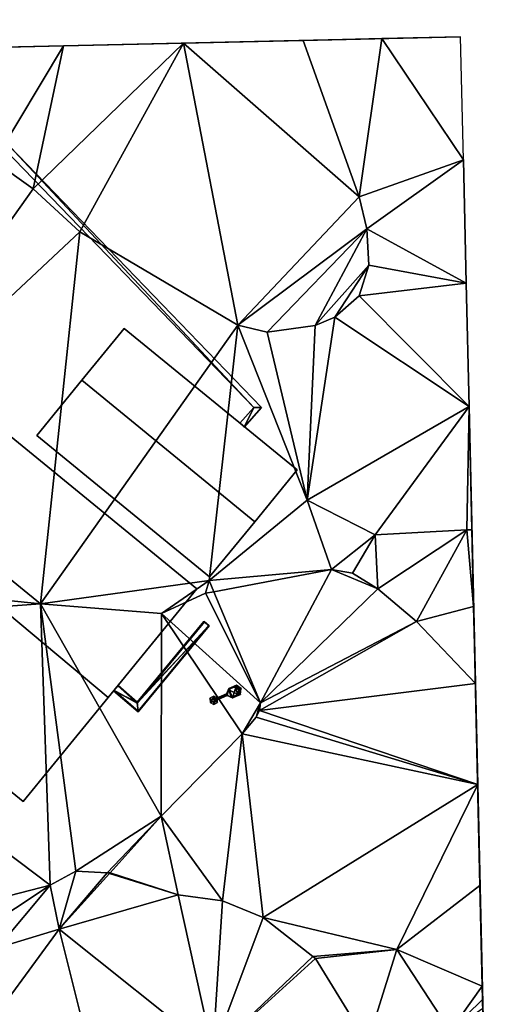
# Model space of a CAD drawing. Header units: inches. Extents: x 572839 to 573167, y 7035528 to 7035769.
# Tile 48 of 50: x 573071 to 573088, y 7035710 to 7035745. Entities that reach past the tile are written whole.
import ezdxf

# ---------------------------------------------------------------- set-up
doc = ezdxf.new("R2010")
doc.units = ezdxf.units.IN
doc.header["$MEASUREMENT"] = 0
for name, color, linetype in [('Bygning', 10, 'Continuous'), ('Objekter_Gjerde', 10, 'Continuous'), ('Objekter_Mast', 10, 'Continuous'), ('Objekter_Mur', 10, 'Continuous'), ('Terreng_ortofoto', 10, 'Continuous')]:
    doc.layers.add(name, color=color, linetype=linetype)

msp = doc.modelspace()

# ---------------------------------------------------------------- linework, layer by layer
at = {"layer": 'Bygning', "color": 74, "true_color": 0x55aa00}
for points in [[(573073.93, 7035721.12, 46.71), (573077.06, 7035724.95, 44.15), (573063.24, 7035736.26, 44.15), (573060.15, 7035732.65, 46.71)], [(573073.93, 7035721.12, 46.71), (573077.06, 7035724.95, 44.15), (573063.24, 7035736.26, 44.15), (573060.15, 7035732.65, 46.71)], [(573063.24, 7035736.26, 44.15), (573077.06, 7035724.95, 44.15), (573077.06, 7035724.95, 40.566), (573063.24, 7035736.26, 41.127)], [(573073, 7035732.3, 44.67), (573074.49, 7035734.13, 43.38), (573074.49, 7035734.13, 41), (573073, 7035732.3, 41)], [(573079.1, 7035727.311, 44.67), (573080.59, 7035729.14, 43.38), (573074.49, 7035734.13, 43.38), (573073, 7035732.3, 44.67)], [(573079.1, 7035727.311, 44.67), (573080.59, 7035729.14, 43.38), (573074.49, 7035734.13, 43.38), (573073, 7035732.3, 44.67)], [(573074.49, 7035734.13, 43.38), (573080.59, 7035729.14, 43.38), (573080.59, 7035729.14, 40.909), (573074.49, 7035734.13, 41)], [(573060.15, 7035732.65, 46.71), (573056.95, 7035728.89, 44.15), (573070.93, 7035717.45, 44.15), (573073.93, 7035721.12, 46.71)], [(573060.15, 7035732.65, 46.71), (573056.95, 7035728.89, 44.15), (573070.93, 7035717.45, 44.15), (573073.93, 7035721.12, 46.71)], [(573071.41, 7035730.36, 43.38), (573073, 7035732.3, 44.67), (573073, 7035732.3, 41), (573071.41, 7035730.36, 41)], [(573073, 7035732.3, 44.67), (573071.41, 7035730.36, 43.38), (573077.5, 7035725.37, 43.38), (573079.1, 7035727.311, 44.67)], [(573073, 7035732.3, 44.67), (573071.41, 7035730.36, 43.38), (573077.5, 7035725.37, 43.38), (573079.1, 7035727.311, 44.67)], [(573077.5, 7035725.37, 43.38), (573071.41, 7035730.36, 43.38), (573071.41, 7035730.36, 41), (573077.5, 7035725.37, 40.429)], [(573080.59, 7035729.14, 43.38), (573079.1, 7035727.311, 44.67), (573079.1, 7035727.311, 40.68), (573080.59, 7035729.14, 40.909)], [(573070.93, 7035717.45, 44.15), (573056.95, 7035728.89, 44.15), (573056.95, 7035728.89, 41.224), (573070.93, 7035717.45, 40.299)], [(573079.1, 7035727.311, 44.67), (573077.5, 7035725.37, 43.38), (573077.5, 7035725.37, 40.429), (573079.1, 7035727.311, 40.68)], [(573077.06, 7035724.95, 44.15), (573073.93, 7035721.12, 46.71), (573073.93, 7035721.12, 40.543), (573077.06, 7035724.95, 40.566)], [(573073.93, 7035721.12, 46.71), (573070.93, 7035717.45, 44.15), (573070.93, 7035717.45, 40.299), (573073.93, 7035721.12, 40.543)]]:
    msp.add_3dface(points, dxfattribs=at)
at = {"layer": 'Terreng_ortofoto'}
for points in [[(573048.817, 7035743.554, 40.249), (573072.355, 7035744.092, 41.116), (573086.355, 7035744.412, 41.102)], [(573072.355, 7035744.092, 41.116), (573080.809, 7035744.285, 41), (573086.355, 7035744.412, 41.102)], [(573080.809, 7035744.285, 41), (573083.582, 7035744.348, 41.051), (573086.355, 7035744.412, 41.102)], [(573086.355, 7035744.412, 41.102), (573083.582, 7035744.348, 41.051), (573086.455, 7035740.068, 41.09)], [(573048.817, 7035743.554, 40.249), (573059.673, 7035743.802, 41.291), (573072.355, 7035744.092, 41.116)], [(573072.355, 7035744.092, 41.116), (573059.673, 7035743.802, 41.291), (573068.128, 7035743.995, 41.175)], [(573069.91, 7035740.032, 41), (573072.355, 7035744.092, 41.116), (573068.128, 7035743.995, 41.175)], [(573069.91, 7035740.032, 41), (573071.28, 7035739.052, 41), (573072.355, 7035744.092, 41.116)], [(573072.355, 7035744.092, 41.116), (573071.28, 7035739.052, 41), (573076.582, 7035744.188, 41.058)], [(573071.28, 7035739.052, 41), (573072.93, 7035737.532, 41), (573076.582, 7035744.188, 41.058)], [(573072.355, 7035744.092, 41.116), (573076.582, 7035744.188, 41.058), (573080.809, 7035744.285, 41)], [(573078.5, 7035734.242, 41), (573076.582, 7035744.188, 41.058), (573072.93, 7035737.532, 41)], [(573076.582, 7035744.188, 41.058), (573082.78, 7035738.772, 41), (573080.809, 7035744.285, 41)], [(573078.5, 7035734.242, 41), (573082.78, 7035738.772, 41), (573076.582, 7035744.188, 41.058)], [(573080.809, 7035744.285, 41), (573082.78, 7035738.772, 41), (573083.582, 7035744.348, 41.051)], [(573082.78, 7035738.772, 41), (573086.455, 7035740.068, 41.09), (573083.582, 7035744.348, 41.051)], [(573064.8, 7035729.922, 41), (573071.28, 7035739.052, 41), (573069.91, 7035740.032, 41)], [(573082.78, 7035738.772, 41), (573083.05, 7035737.642, 41), (573086.455, 7035740.068, 41.09)], [(573086.554, 7035735.723, 41.078), (573086.455, 7035740.068, 41.09), (573083.05, 7035737.642, 41)], [(573086.654, 7035731.379, 41.066), (573086.455, 7035740.068, 41.09), (573086.554, 7035735.723, 41.078)], [(573064.8, 7035729.922, 41), (573072.93, 7035737.532, 41), (573071.28, 7035739.052, 41)], [(573078.5, 7035734.242, 41), (573083.05, 7035737.642, 41), (573082.78, 7035738.772, 41)], [(573071.54, 7035724.422, 41), (573072.93, 7035737.532, 41), (573064.8, 7035729.922, 41)], [(573071.54, 7035724.422, 41), (573078.5, 7035734.242, 41), (573072.93, 7035737.532, 41)], [(573079.54, 7035734.002, 41), (573083.05, 7035737.642, 41), (573078.5, 7035734.242, 41)], [(573079.54, 7035734.002, 41), (573081.23, 7035734.232, 41), (573083.05, 7035737.642, 41)], [(573081.23, 7035734.232, 41), (573083.12, 7035736.362, 41), (573083.05, 7035737.642, 41)], [(573086.554, 7035735.723, 41.078), (573083.05, 7035737.642, 41), (573083.12, 7035736.362, 41)], [(573081.92, 7035734.532, 41), (573083.12, 7035736.362, 41), (573081.23, 7035734.232, 41)], [(573081.92, 7035734.532, 41), (573082.78, 7035735.282, 41), (573083.12, 7035736.362, 41)], [(573082.78, 7035735.282, 41), (573086.554, 7035735.723, 41.078), (573083.12, 7035736.362, 41)], [(573082.78, 7035735.282, 41), (573086.654, 7035731.379, 41.066), (573086.554, 7035735.723, 41.078)], [(573081.92, 7035734.532, 41), (573086.654, 7035731.379, 41.066), (573082.78, 7035735.282, 41)], [(573080.948, 7035728.071, 40.89), (573086.654, 7035731.379, 41.066), (573081.92, 7035734.532, 41)], [(573080.948, 7035728.071, 40.89), (573081.92, 7035734.532, 41), (573081.23, 7035734.232, 41)], [(573071.54, 7035724.422, 41), (573077.488, 7035725.242, 40.42), (573078.5, 7035734.242, 41)], [(573077.488, 7035725.242, 40.42), (573080.948, 7035728.071, 40.89), (573078.5, 7035734.242, 41)], [(573080.948, 7035728.071, 40.89), (573079.54, 7035734.002, 41), (573078.5, 7035734.242, 41)], [(573080.948, 7035728.071, 40.89), (573081.23, 7035734.232, 41), (573079.54, 7035734.002, 41)], [(573083.34, 7035726.851, 40.89), (573086.654, 7035731.379, 41.066), (573080.948, 7035728.071, 40.89)], [(573083.34, 7035726.851, 40.89), (573086.575, 7035727.025, 41.045), (573086.654, 7035731.379, 41.066)], [(573086.575, 7035727.025, 41.045), (573086.753, 7035727.035, 41.054), (573086.654, 7035731.379, 41.066)], [(573087.335, 7035701.611, 38.578), (573086.654, 7035731.379, 41.066), (573087.04, 7035714.495, 40.541)], [(573087.335, 7035701.611, 38.578), (573087.721, 7035684.742, 38), (573086.654, 7035731.379, 41.066)], [(573086.753, 7035727.035, 41.054), (573086.815, 7035724.324, 41.027), (573086.654, 7035731.379, 41.066)], [(573086.815, 7035724.324, 41.027), (573086.877, 7035721.613, 41), (573086.654, 7035731.379, 41.066)], [(573086.877, 7035721.613, 41), (573087.04, 7035714.495, 40.541), (573086.654, 7035731.379, 41.066)], [(573071.54, 7035724.422, 41), (573064.8, 7035729.922, 41), (573061.464, 7035725.456, 41.049)], [(573077.488, 7035725.242, 40.42), (573081.81, 7035725.632, 41), (573080.948, 7035728.071, 40.89)], [(573083.34, 7035726.851, 40.89), (573080.948, 7035728.071, 40.89), (573081.81, 7035725.632, 41)], [(573086.575, 7035727.025, 41.045), (573086.815, 7035724.324, 41.027), (573086.753, 7035727.035, 41.054)], [(573083.34, 7035726.851, 40.89), (573081.81, 7035725.632, 41), (573082.55, 7035725.502, 41)], [(573083.34, 7035726.851, 40.89), (573082.55, 7035725.502, 41), (573083.44, 7035724.952, 41)], [(573083.34, 7035726.851, 40.89), (573083.44, 7035724.952, 41), (573086.575, 7035727.025, 41.045)], [(573086.575, 7035727.025, 41.045), (573083.44, 7035724.952, 41), (573084.8, 7035723.802, 41)], [(573086.575, 7035727.025, 41.045), (573084.8, 7035723.802, 41), (573086.815, 7035724.324, 41.027)], [(573071.54, 7035724.422, 41), (573061.464, 7035725.456, 41.049), (573059.866, 7035723.573, 40.936)], [(573077.488, 7035725.242, 40.42), (573077.653, 7035724.847, 40.405), (573081.81, 7035725.632, 41)], [(573079.3, 7035720.93, 40.26), (573081.81, 7035725.632, 41), (573077.653, 7035724.847, 40.405)], [(573079.3, 7035720.93, 40.26), (573083.44, 7035724.952, 41), (573081.81, 7035725.632, 41)], [(573083.44, 7035724.952, 41), (573082.55, 7035725.502, 41), (573081.81, 7035725.632, 41)], [(573071.54, 7035724.422, 41), (573075.81, 7035724.083, 41), (573077.488, 7035725.242, 40.42)], [(573075.81, 7035724.083, 41), (573077.36, 7035724.792, 41), (573077.488, 7035725.242, 40.42)], [(573077.488, 7035725.242, 40.42), (573077.36, 7035724.792, 41), (573077.653, 7035724.847, 40.405)], [(573079.3, 7035720.93, 40.26), (573084.8, 7035723.802, 41), (573083.44, 7035724.952, 41)], [(573075.81, 7035724.083, 41), (573079.3, 7035720.93, 40.26), (573077.36, 7035724.792, 41)], [(573079.3, 7035720.93, 40.26), (573077.653, 7035724.847, 40.405), (573077.36, 7035724.792, 41)], [(573071.54, 7035724.422, 41), (573059.866, 7035723.573, 40.936), (573071.88, 7035714.502, 40)], [(573071.54, 7035724.422, 41), (573071.88, 7035714.502, 40), (573072.79, 7035714.992, 40)], [(573071.54, 7035724.422, 41), (573072.79, 7035714.992, 40), (573075.8, 7035716.93, 39.95)], [(573071.54, 7035724.422, 41), (573075.8, 7035716.93, 39.95), (573075.81, 7035724.083, 41)], [(573084.8, 7035723.802, 41), (573086.877, 7035721.613, 41), (573086.815, 7035724.324, 41.027)], [(573078.66, 7035719.84, 40.2), (573075.81, 7035724.083, 41), (573075.8, 7035716.93, 39.95)], [(573078.66, 7035719.84, 40.2), (573079.3, 7035720.93, 40.26), (573075.81, 7035724.083, 41)], [(573059.866, 7035723.573, 40.936), (573062.903, 7035712.19, 39.89), (573071.88, 7035714.502, 40)], [(573079.3, 7035720.93, 40.26), (573079.26, 7035720.66, 40.26), (573084.8, 7035723.802, 41)], [(573079.26, 7035720.66, 40.26), (573086.877, 7035721.613, 41), (573084.8, 7035723.802, 41)], [(573079.26, 7035720.66, 40.26), (573086.958, 7035718.054, 40.77), (573086.877, 7035721.613, 41)], [(573086.877, 7035721.613, 41), (573086.958, 7035718.054, 40.77), (573087.04, 7035714.495, 40.541)], [(573078.66, 7035719.84, 40.2), (573079.15, 7035720.42, 40.2), (573079.3, 7035720.93, 40.26)], [(573079.15, 7035720.42, 40.2), (573079.26, 7035720.66, 40.26), (573079.3, 7035720.93, 40.26)], [(573079.15, 7035720.42, 40.2), (573086.958, 7035718.054, 40.77), (573079.26, 7035720.66, 40.26)], [(573078.66, 7035719.84, 40.2), (573086.958, 7035718.054, 40.77), (573079.15, 7035720.42, 40.2)], [(573078.66, 7035719.84, 40.2), (573075.8, 7035716.93, 39.95), (573077.96, 7035713.952, 40)], [(573078.66, 7035719.84, 40.2), (573077.96, 7035713.952, 40), (573079.39, 7035713.362, 40)], [(573078.66, 7035719.84, 40.2), (573079.39, 7035713.362, 40), (573086.958, 7035718.054, 40.77)], [(573079.39, 7035713.362, 40), (573084.11, 7035712.24, 40.14), (573086.958, 7035718.054, 40.77)], [(573086.958, 7035718.054, 40.77), (573084.11, 7035712.24, 40.14), (573087.04, 7035714.495, 40.541)], [(573075.8, 7035716.93, 39.95), (573072.79, 7035714.992, 40), (573073.9, 7035714.932, 40)], [(573075.8, 7035716.93, 39.95), (573073.9, 7035714.932, 40), (573074, 7035714.94, 39.915)], [(573076.4, 7035714.162, 40), (573075.8, 7035716.93, 39.95), (573074, 7035714.94, 39.915)], [(573076.4, 7035714.162, 40), (573077.96, 7035713.952, 40), (573075.8, 7035716.93, 39.95)], [(573071.88, 7035714.502, 40), (573072.2, 7035712.95, 39.88), (573072.79, 7035714.992, 40)], [(573072.2, 7035712.95, 39.88), (573073.9, 7035714.932, 40), (573072.79, 7035714.992, 40)], [(573072.2, 7035712.95, 39.88), (573073.973, 7035714.91, 40), (573073.9, 7035714.932, 40)], [(573072.2, 7035712.95, 39.88), (573076.4, 7035714.162, 40), (573073.973, 7035714.91, 40)], [(573073.9, 7035714.932, 40), (573073.973, 7035714.91, 40), (573074, 7035714.94, 39.915)], [(573076.4, 7035714.162, 40), (573074, 7035714.94, 39.915), (573073.973, 7035714.91, 40)], [(573066.95, 7035711.232, 40), (573071.88, 7035714.502, 40), (573062.903, 7035712.19, 39.89)], [(573066.95, 7035711.232, 40), (573070.03, 7035712.292, 40), (573071.88, 7035714.502, 40)], [(573070.03, 7035712.292, 40), (573072.2, 7035712.95, 39.88), (573071.88, 7035714.502, 40)], [(573087.121, 7035710.937, 40.312), (573087.04, 7035714.495, 40.541), (573084.11, 7035712.24, 40.14)], [(573087.335, 7035701.611, 38.578), (573087.04, 7035714.495, 40.541), (573087.209, 7035707.109, 40.067)], [(573087.209, 7035707.109, 40.067), (573087.04, 7035714.495, 40.541), (573087.132, 7035710.471, 40.283)], [(573087.121, 7035710.937, 40.312), (573087.132, 7035710.471, 40.283), (573087.04, 7035714.495, 40.541)], [(573077.621, 7035708.631, 39.848), (573076.4, 7035714.162, 40), (573072.2, 7035712.95, 39.88)], [(573077.621, 7035708.631, 39.848), (573077.96, 7035713.952, 40), (573076.4, 7035714.162, 40)], [(573077.621, 7035708.631, 39.848), (573079.39, 7035713.362, 40), (573077.96, 7035713.952, 40)], [(573077.621, 7035708.631, 39.848), (573081.144, 7035711.987, 39.96), (573079.39, 7035713.362, 40)], [(573079.39, 7035713.362, 40), (573081.144, 7035711.987, 39.96), (573084.11, 7035712.24, 40.14)], [(573069.34, 7035709.05, 39.58), (573072.2, 7035712.95, 39.88), (573070.03, 7035712.292, 40)], [(573069.34, 7035709.05, 39.58), (573074.113, 7035705.291, 39.736), (573072.2, 7035712.95, 39.88)], [(573077.621, 7035708.631, 39.848), (573072.2, 7035712.95, 39.88), (573074.113, 7035705.291, 39.736)], [(573081.144, 7035711.987, 39.96), (573081.24, 7035711.912, 40), (573084.11, 7035712.24, 40.14)], [(573083.07, 7035708.932, 40), (573084.11, 7035712.24, 40.14), (573081.24, 7035711.912, 40)], [(573083.07, 7035708.932, 40), (573085.99, 7035709.36, 40.11), (573084.11, 7035712.24, 40.14)], [(573085.99, 7035709.36, 40.11), (573087.121, 7035710.937, 40.312), (573084.11, 7035712.24, 40.14)], [(573077.621, 7035708.631, 39.848), (573081.24, 7035711.912, 40), (573081.144, 7035711.987, 39.96)], [(573077.621, 7035708.631, 39.848), (573083.07, 7035708.932, 40), (573081.24, 7035711.912, 40)], [(573085.99, 7035709.36, 40.11), (573087.132, 7035710.471, 40.283), (573087.121, 7035710.937, 40.312)], [(573085.99, 7035709.36, 40.11), (573087.139, 7035710.164, 40.294), (573087.132, 7035710.471, 40.283)], [(573087.209, 7035707.109, 40.067), (573087.132, 7035710.471, 40.283), (573087.139, 7035710.164, 40.294)]]:
    msp.add_3dface(points, dxfattribs=at)

# ---------------------------------------------------------------- meshes
at = {"layer": 'Objekter_Gjerde', "color": 24, "true_color": 0xaa170d}
mesh = msp.add_polyface(dxfattribs=at)
corners = [(573070.309, 7035740.409, 41.013), (573070.451, 7035740.551, 41.018), (573065.876, 7035745.014, 41.209), (573065.736, 7035744.871, 41.217), (573079.064, 7035731.337, 40.903), (573079.336, 7035731.343, 40.929), (573078.725, 7035730.654, 40.827), (573078.575, 7035730.786, 40.821), (573070.309, 7035740.409, 41.95), (573070.451, 7035740.551, 41.95), (573065.876, 7035745.014, 41.808), (573065.736, 7035744.871, 41.808), (573079.064, 7035731.337, 42.01), (573079.336, 7035731.343, 42.01), (573078.725, 7035730.654, 42.01), (573078.575, 7035730.786, 42.01)]
mesh.append_faces([[corners[k] for k in face] for face in [(10, 9, 2), (9, 1, 2), (9, 13, 1), (13, 5, 1), (0, 4, 1), (7, 6, 4), (6, 5, 4), (4, 5, 1), (2, 3, 0), (0, 1, 2), (13, 14, 5), (14, 6, 5), (14, 15, 6), (15, 7, 6), (15, 12, 4), (15, 4, 7), (8, 11, 3), (8, 3, 0), (12, 8, 0), (12, 0, 4), (8, 11, 3), (8, 3, 0), (11, 10, 3), (10, 2, 3), (10, 9, 2), (9, 1, 2), (9, 13, 1), (13, 5, 1), (13, 14, 5), (14, 6, 5), (14, 15, 6), (15, 7, 6), (15, 12, 4), (15, 4, 7), (12, 8, 0), (12, 0, 4), (11, 10, 3), (10, 2, 3), (8, 12, 9), (15, 14, 12), (14, 13, 12), (12, 13, 9), (10, 11, 8), (8, 9, 10), (8, 12, 9), (15, 14, 12), (14, 13, 12), (12, 13, 9), (10, 11, 8), (8, 9, 10), (0, 4, 1), (7, 6, 4), (6, 5, 4), (4, 5, 1), (2, 3, 0), (0, 1, 2)]], dxfattribs={"color": 25})
mesh = msp.add_polyface(dxfattribs=at)
corners = [(573070.309, 7035740.409, 41.013), (573070.451, 7035740.551, 41.018), (573065.876, 7035745.014, 41.209), (573065.736, 7035744.871, 41.217), (573079.064, 7035731.337, 40.903), (573079.336, 7035731.343, 40.929), (573078.725, 7035730.654, 40.827), (573078.575, 7035730.786, 40.821), (573070.309, 7035740.409, 41.95), (573070.451, 7035740.551, 41.95), (573065.876, 7035745.014, 41.808), (573065.736, 7035744.871, 41.808), (573079.064, 7035731.337, 42.01), (573079.336, 7035731.343, 42.01), (573078.725, 7035730.654, 42.01), (573078.575, 7035730.786, 42.01)]
mesh.append_faces([[corners[k] for k in face] for face in [(10, 9, 2), (9, 1, 2), (9, 13, 1), (13, 5, 1), (0, 4, 1), (7, 6, 4), (6, 5, 4), (4, 5, 1), (2, 3, 0), (0, 1, 2), (13, 14, 5), (14, 6, 5), (14, 15, 6), (15, 7, 6), (15, 12, 4), (15, 4, 7), (8, 11, 3), (8, 3, 0), (12, 8, 0), (12, 0, 4), (8, 11, 3), (8, 3, 0), (11, 10, 3), (10, 2, 3), (10, 9, 2), (9, 1, 2), (9, 13, 1), (13, 5, 1), (13, 14, 5), (14, 6, 5), (14, 15, 6), (15, 7, 6), (15, 12, 4), (15, 4, 7), (12, 8, 0), (12, 0, 4), (11, 10, 3), (10, 2, 3), (8, 12, 9), (15, 14, 12), (14, 13, 12), (12, 13, 9), (10, 11, 8), (8, 9, 10), (8, 12, 9), (15, 14, 12), (14, 13, 12), (12, 13, 9), (10, 11, 8), (8, 9, 10), (0, 4, 1), (7, 6, 4), (6, 5, 4), (4, 5, 1), (2, 3, 0), (0, 1, 2)]])
mesh = msp.add_polyface(dxfattribs=at)
corners = [(573077.477, 7035723.656, 40.814), (573077.323, 7035723.784, 40.845), (573074.958, 7035720.923, 40.526), (573074.982, 7035720.637, 40.484), (573074.134, 7035721.375, 40.571), (573074.266, 7035721.525, 40.598), (573077.477, 7035723.656, 42), (573077.323, 7035723.784, 42), (573074.958, 7035720.923, 42.32), (573074.982, 7035720.637, 42.32), (573074.134, 7035721.375, 42.32), (573074.266, 7035721.525, 42.32)]
mesh.append_faces([[corners[k] for k in face] for face in [(11, 8, 5), (8, 2, 5), (8, 7, 2), (7, 1, 2), (2, 5, 4), (2, 4, 3), (0, 2, 3), (0, 1, 2), (7, 6, 1), (6, 0, 1), (6, 9, 0), (9, 3, 0), (9, 10, 4), (9, 4, 3), (10, 11, 5), (10, 5, 4), (11, 8, 5), (8, 2, 5), (8, 7, 2), (7, 1, 2), (7, 6, 1), (6, 0, 1), (6, 9, 0), (9, 3, 0), (9, 10, 4), (9, 4, 3), (10, 11, 5), (10, 5, 4), (8, 11, 10), (8, 10, 9), (6, 8, 9), (6, 7, 8), (8, 11, 10), (8, 10, 9), (6, 8, 9), (6, 7, 8), (2, 5, 4), (2, 4, 3), (0, 2, 3), (0, 1, 2)]], dxfattribs={"color": 25})
mesh = msp.add_polyface(dxfattribs=at)
corners = [(573077.477, 7035723.656, 40.814), (573077.323, 7035723.784, 40.845), (573074.958, 7035720.923, 40.526), (573074.982, 7035720.637, 40.484), (573074.134, 7035721.375, 40.571), (573074.266, 7035721.525, 40.598), (573077.477, 7035723.656, 42), (573077.323, 7035723.784, 42), (573074.958, 7035720.923, 42.32), (573074.982, 7035720.637, 42.32), (573074.134, 7035721.375, 42.32), (573074.266, 7035721.525, 42.32)]
mesh.append_faces([[corners[k] for k in face] for face in [(11, 8, 5), (8, 2, 5), (8, 7, 2), (7, 1, 2), (2, 5, 4), (2, 4, 3), (0, 2, 3), (0, 1, 2), (7, 6, 1), (6, 0, 1), (6, 9, 0), (9, 3, 0), (9, 10, 4), (9, 4, 3), (10, 11, 5), (10, 5, 4), (11, 8, 5), (8, 2, 5), (8, 7, 2), (7, 1, 2), (7, 6, 1), (6, 0, 1), (6, 9, 0), (9, 3, 0), (9, 10, 4), (9, 4, 3), (10, 11, 5), (10, 5, 4), (8, 11, 10), (8, 10, 9), (6, 8, 9), (6, 7, 8), (8, 11, 10), (8, 10, 9), (6, 8, 9), (6, 7, 8), (2, 5, 4), (2, 4, 3), (0, 2, 3), (0, 1, 2)]])
at = {"layer": 'Objekter_Mast', "color": 24, "true_color": 0xaa170d}
mesh = msp.add_polyface(dxfattribs=at)
corners = [(573078.099, 7035721.242, 45.9), (573077.638, 7035721.049, 45.78), (573077.65, 7035721.021, 45.78), (573077.662, 7035720.993, 45.78), (573078.123, 7035721.187, 45.9), (573078.179, 7035721.439, 45.954), (573078.319, 7035721.107, 45.954), (573078.456, 7035721.555, 46.029), (573078.596, 7035721.223, 46.029), (573078.623, 7035721.43, 46.08), (573077.738, 7035721.084, 45.9), (573078.106, 7035721.239, 46.02), (573078.503, 7035721.223, 46.149), (573078.525, 7035721.389, 46.2), (573078.392, 7035721.489, 46.149), (573078.17, 7035721.396, 46.074), (573077.702, 7035721.051, 46.2), (573077.78, 7035721.096, 40.436), (573077.65, 7035721.171, 40.436), (573077.65, 7035721.081, 46.2), (573077.747, 7035721.062, 45.9), (573077.756, 7035721.04, 45.9), (573078.125, 7035721.195, 46.02), (573078.282, 7035721.13, 46.074), (573077.598, 7035721.051, 46.2), (573077.52, 7035721.095, 40.436), (573077.598, 7035720.991, 46.2), (573077.521, 7035720.945, 40.436), (573077.65, 7035720.961, 46.2), (573077.651, 7035720.871, 40.436), (573077.702, 7035720.991, 46.2), (573077.78, 7035720.947, 40.436)]
mesh.append_faces([[corners[k] for k in face] for face in [(19, 16, 18), (16, 17, 18), (16, 30, 31), (16, 31, 17), (30, 28, 29), (30, 29, 31), (28, 26, 27), (28, 27, 29), (26, 24, 25), (26, 25, 27), (24, 19, 18), (24, 18, 25), (19, 16, 18), (16, 17, 18), (16, 30, 31), (16, 31, 17), (30, 28, 29), (30, 29, 31), (28, 26, 27), (28, 27, 29), (26, 24, 25), (26, 25, 27), (24, 19, 18), (24, 18, 25), (4, 0, 2), (7, 8, 9), (4, 6, 5), (6, 8, 7), (6, 7, 5), (4, 5, 0), (2, 3, 4), (0, 1, 2), (22, 11, 20), (14, 12, 13), (22, 23, 15), (23, 12, 15), (15, 12, 14), (22, 15, 11), (20, 21, 22), (11, 10, 20), (22, 11, 20), (14, 12, 13), (22, 23, 15), (23, 12, 15), (15, 12, 14), (22, 15, 11), (20, 21, 22), (11, 10, 20), (20, 10, 2), (10, 1, 2), (11, 15, 5), (11, 5, 0), (15, 14, 5), (14, 7, 5), (14, 13, 9), (14, 9, 7), (12, 23, 6), (12, 6, 8), (23, 22, 6), (22, 4, 6), (22, 21, 4), (21, 3, 4), (21, 20, 2), (21, 2, 3), (20, 10, 2), (10, 1, 2), (10, 11, 0), (10, 0, 1), (11, 15, 5), (11, 5, 0), (14, 13, 9), (14, 9, 7), (13, 12, 9), (12, 8, 9), (12, 23, 6), (12, 6, 8), (22, 21, 4), (21, 3, 4), (21, 20, 2), (21, 2, 3), (16, 30, 31), (16, 31, 17), (30, 28, 29), (30, 29, 31), (28, 26, 27), (28, 27, 29), (26, 24, 25), (26, 25, 27), (24, 19, 18), (24, 18, 25), (4, 0, 2), (7, 8, 9), (4, 6, 5), (6, 8, 7), (6, 7, 5), (4, 5, 0), (2, 3, 4), (0, 1, 2), (22, 11, 20), (14, 12, 13), (22, 23, 15), (23, 12, 15), (15, 12, 14), (22, 15, 11), (20, 21, 22), (11, 10, 20), (10, 11, 0), (10, 0, 1), (11, 15, 5), (11, 5, 0), (15, 14, 5), (14, 7, 5), (13, 12, 9), (12, 8, 9), (12, 23, 6), (12, 6, 8), (23, 22, 6), (22, 4, 6), (23, 22, 6), (22, 4, 6), (21, 20, 2), (21, 2, 3), (22, 21, 4), (21, 3, 4), (14, 13, 9), (14, 9, 7), (20, 10, 2), (10, 1, 2), (19, 16, 18), (16, 17, 18), (15, 14, 5), (14, 7, 5), (13, 12, 9), (12, 8, 9), (10, 11, 0), (10, 0, 1), (4, 0, 2), (7, 8, 9), (4, 6, 5), (6, 8, 7), (6, 7, 5), (4, 5, 0), (2, 3, 4), (0, 1, 2)]], dxfattribs={"color": 34})
mesh = msp.add_polyface(dxfattribs=at)
corners = [(573078.099, 7035721.242, 45.9), (573077.638, 7035721.049, 45.78), (573077.65, 7035721.021, 45.78), (573077.662, 7035720.993, 45.78), (573078.123, 7035721.187, 45.9), (573078.179, 7035721.439, 45.954), (573078.319, 7035721.107, 45.954), (573078.456, 7035721.555, 46.029), (573078.596, 7035721.223, 46.029), (573078.623, 7035721.43, 46.08), (573077.738, 7035721.084, 45.9), (573078.106, 7035721.239, 46.02), (573078.503, 7035721.223, 46.149), (573078.525, 7035721.389, 46.2), (573078.392, 7035721.489, 46.149), (573078.17, 7035721.396, 46.074), (573077.702, 7035721.051, 46.2), (573077.78, 7035721.096, 40.436), (573077.65, 7035721.171, 40.436), (573077.65, 7035721.081, 46.2), (573077.747, 7035721.062, 45.9), (573077.756, 7035721.04, 45.9), (573078.125, 7035721.195, 46.02), (573078.282, 7035721.13, 46.074), (573077.598, 7035721.051, 46.2), (573077.52, 7035721.095, 40.436), (573077.598, 7035720.991, 46.2), (573077.521, 7035720.945, 40.436), (573077.65, 7035720.961, 46.2), (573077.651, 7035720.871, 40.436), (573077.702, 7035720.991, 46.2), (573077.78, 7035720.947, 40.436)]
mesh.append_faces([[corners[k] for k in face] for face in [(19, 16, 18), (16, 17, 18), (16, 30, 31), (16, 31, 17), (30, 28, 29), (30, 29, 31), (28, 26, 27), (28, 27, 29), (26, 24, 25), (26, 25, 27), (24, 19, 18), (24, 18, 25), (19, 16, 18), (16, 17, 18), (16, 30, 31), (16, 31, 17), (30, 28, 29), (30, 29, 31), (28, 26, 27), (28, 27, 29), (26, 24, 25), (26, 25, 27), (24, 19, 18), (24, 18, 25), (4, 0, 2), (7, 8, 9), (4, 6, 5), (6, 8, 7), (6, 7, 5), (4, 5, 0), (2, 3, 4), (0, 1, 2), (22, 11, 20), (14, 12, 13), (22, 23, 15), (23, 12, 15), (15, 12, 14), (22, 15, 11), (20, 21, 22), (11, 10, 20), (22, 11, 20), (14, 12, 13), (22, 23, 15), (23, 12, 15), (15, 12, 14), (22, 15, 11), (20, 21, 22), (11, 10, 20), (20, 10, 2), (10, 1, 2), (11, 15, 5), (11, 5, 0), (15, 14, 5), (14, 7, 5), (14, 13, 9), (14, 9, 7), (12, 23, 6), (12, 6, 8), (23, 22, 6), (22, 4, 6), (22, 21, 4), (21, 3, 4), (21, 20, 2), (21, 2, 3), (20, 10, 2), (10, 1, 2), (10, 11, 0), (10, 0, 1), (11, 15, 5), (11, 5, 0), (14, 13, 9), (14, 9, 7), (13, 12, 9), (12, 8, 9), (12, 23, 6), (12, 6, 8), (22, 21, 4), (21, 3, 4), (21, 20, 2), (21, 2, 3), (16, 30, 31), (16, 31, 17), (30, 28, 29), (30, 29, 31), (28, 26, 27), (28, 27, 29), (26, 24, 25), (26, 25, 27), (24, 19, 18), (24, 18, 25), (4, 0, 2), (7, 8, 9), (4, 6, 5), (6, 8, 7), (6, 7, 5), (4, 5, 0), (2, 3, 4), (0, 1, 2), (22, 11, 20), (14, 12, 13), (22, 23, 15), (23, 12, 15), (15, 12, 14), (22, 15, 11), (20, 21, 22), (11, 10, 20), (10, 11, 0), (10, 0, 1), (11, 15, 5), (11, 5, 0), (15, 14, 5), (14, 7, 5), (13, 12, 9), (12, 8, 9), (12, 23, 6), (12, 6, 8), (23, 22, 6), (22, 4, 6), (23, 22, 6), (22, 4, 6), (21, 20, 2), (21, 2, 3), (22, 21, 4), (21, 3, 4), (14, 13, 9), (14, 9, 7), (20, 10, 2), (10, 1, 2), (19, 16, 18), (16, 17, 18), (15, 14, 5), (14, 7, 5), (13, 12, 9), (12, 8, 9), (10, 11, 0), (10, 0, 1), (4, 0, 2), (7, 8, 9), (4, 6, 5), (6, 8, 7), (6, 7, 5), (4, 5, 0), (2, 3, 4), (0, 1, 2)]])
at = {"layer": 'Objekter_Mur', "color": 24, "true_color": 0xaa170d}
mesh = msp.add_polyface(dxfattribs=at)
corners = [(573074.984, 7035720.609, 40.85), (573074.121, 7035721.359, 40.568), (573074.984, 7035720.609, 40.48), (573074.121, 7035721.359, 40.85), (573077.308, 7035723.796, 40.74), (573077.493, 7035723.644, 40.69), (573077.308, 7035723.796, 40.69), (573077.493, 7035723.644, 40.74), (573074.956, 7035720.951, 40.85), (573074.956, 7035720.951, 40.53), (573074.279, 7035721.541, 40.6), (573074.279, 7035721.541, 40.85)]
mesh.append_faces([[corners[k] for k in face] for face in [(4, 7, 5), (4, 5, 6), (10, 1, 9), (1, 2, 9), (5, 6, 9), (2, 5, 9), (11, 3, 8), (3, 0, 8), (7, 4, 8), (0, 7, 8), (10, 1, 9), (1, 2, 9), (5, 6, 9), (2, 5, 9), (11, 3, 8), (3, 0, 8), (7, 4, 8), (0, 7, 8), (8, 4, 6), (8, 6, 9), (11, 8, 10), (8, 9, 10), (3, 11, 10), (3, 10, 1), (0, 3, 1), (0, 1, 2), (7, 0, 5), (0, 2, 5), (7, 0, 5), (0, 2, 5), (3, 11, 10), (3, 10, 1), (8, 4, 6), (8, 6, 9), (11, 8, 10), (8, 9, 10), (4, 7, 5), (4, 5, 6), (0, 3, 1), (0, 1, 2)]], dxfattribs={"color": 254})
mesh = msp.add_polyface(dxfattribs=at)
corners = [(573074.984, 7035720.609, 40.85), (573074.121, 7035721.359, 40.568), (573074.984, 7035720.609, 40.48), (573074.121, 7035721.359, 40.85), (573077.308, 7035723.796, 40.74), (573077.493, 7035723.644, 40.69), (573077.308, 7035723.796, 40.69), (573077.493, 7035723.644, 40.74), (573074.956, 7035720.951, 40.85), (573074.956, 7035720.951, 40.53), (573074.279, 7035721.541, 40.6), (573074.279, 7035721.541, 40.85)]
mesh.append_faces([[corners[k] for k in face] for face in [(4, 7, 5), (4, 5, 6), (10, 1, 9), (1, 2, 9), (5, 6, 9), (2, 5, 9), (11, 3, 8), (3, 0, 8), (7, 4, 8), (0, 7, 8), (10, 1, 9), (1, 2, 9), (5, 6, 9), (2, 5, 9), (11, 3, 8), (3, 0, 8), (7, 4, 8), (0, 7, 8), (8, 4, 6), (8, 6, 9), (11, 8, 10), (8, 9, 10), (3, 11, 10), (3, 10, 1), (0, 3, 1), (0, 1, 2), (7, 0, 5), (0, 2, 5), (7, 0, 5), (0, 2, 5), (3, 11, 10), (3, 10, 1), (8, 4, 6), (8, 6, 9), (11, 8, 10), (8, 9, 10), (4, 7, 5), (4, 5, 6), (0, 3, 1), (0, 1, 2)]])

doc.saveas('drawing.dxf')
